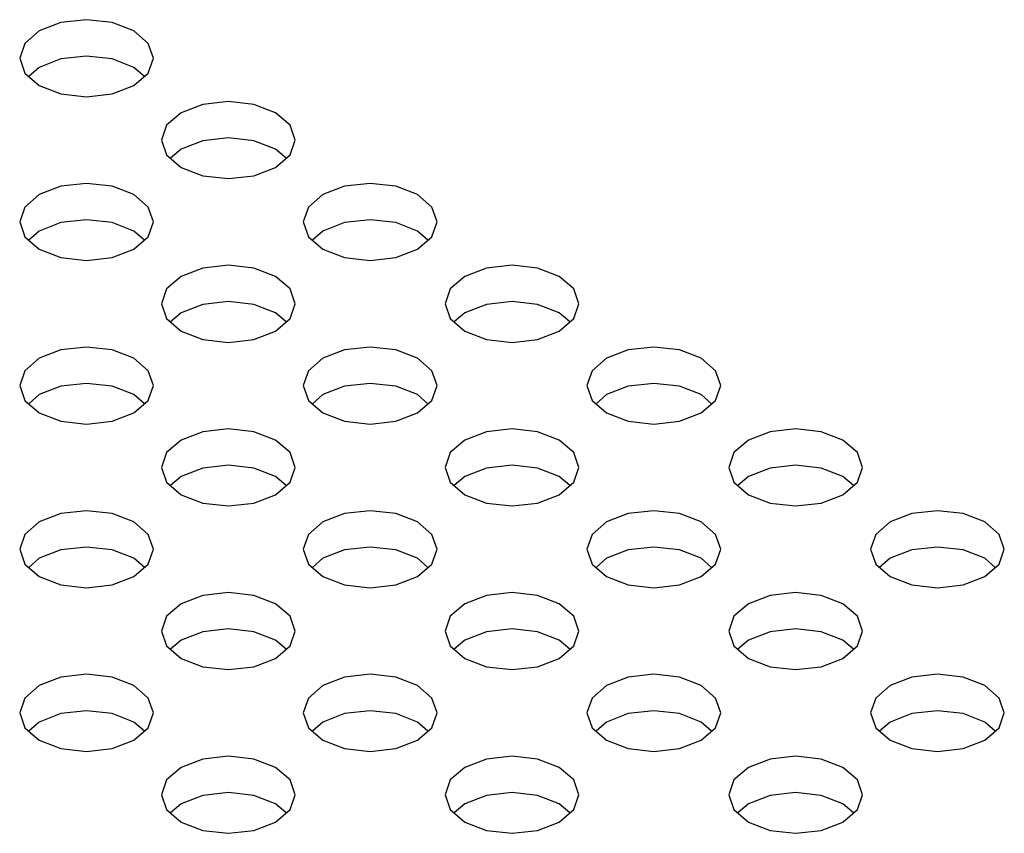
# Model space of a CAD drawing. Header units: inches. Extents: x 0 to 34, y 0 to 22.
# Tile 27 of 67: x 4.708 to 4.995, y 10.162 to 10.399. Entities that reach past the tile are written whole.
import ezdxf

# ---------------------------------------------------------------- set-up
doc = ezdxf.new("R2010")
doc.units = ezdxf.units.IN
doc.header["$LTSCALE"] = 1.87
doc.header["$MEASUREMENT"] = 0
doc.layers.get('0').update_dxf_attribs({"linetype": 'CONTINUOUS'})

msp = doc.modelspace()

# ---------------------------------------------------------------- linework, layer by layer
at = {"color": 2, "linetype": 'CONTINUOUS'}
for p, q in [((4.72771, 10.39851), (4.72026, 10.39766)), ((4.73515, 10.39766), (4.72771, 10.39851)), ((4.72026, 10.39766), (4.71395, 10.39522)), ((4.74147, 10.39522), (4.73515, 10.39766)), ((4.71395, 10.39522), (4.70973, 10.39158)), ((4.74569, 10.39158), (4.74147, 10.39522)), ((4.70973, 10.39158), (4.70825, 10.38728)), ((4.74717, 10.38728), (4.74569, 10.39158)), ((4.70825, 10.38728), (4.70973, 10.38298)), ((4.72026, 10.38707), (4.71395, 10.38463)), ((4.72771, 10.38792), (4.72026, 10.38707)), ((4.73515, 10.38707), (4.72771, 10.38792)), ((4.74147, 10.38463), (4.73515, 10.38707)), ((4.74569, 10.38298), (4.74717, 10.38728)), ((4.71395, 10.38463), (4.71088, 10.38198)), ((4.74453, 10.38198), (4.74147, 10.38463)), ((4.70973, 10.38298), (4.71395, 10.37933)), ((4.74147, 10.37933), (4.74569, 10.38298)), ((4.71395, 10.37933), (4.72026, 10.3769)), ((4.73515, 10.3769), (4.74147, 10.37933)), ((4.72026, 10.3769), (4.72771, 10.37604)), ((4.72771, 10.37604), (4.73515, 10.3769)), ((4.76154, 10.37382), (4.75523, 10.37139)), ((4.76899, 10.37468), (4.76154, 10.37382)), ((4.77644, 10.37382), (4.76899, 10.37468)), ((4.78275, 10.37139), (4.77644, 10.37382)), ((4.75523, 10.37139), (4.75101, 10.36774)), ((4.78697, 10.36774), (4.78275, 10.37139)), ((4.75101, 10.36774), (4.74953, 10.36344)), ((4.78845, 10.36344), (4.78697, 10.36774)), ((4.76899, 10.36409), (4.76154, 10.36323)), ((4.77644, 10.36323), (4.76899, 10.36409)), ((4.74953, 10.36344), (4.75101, 10.35914)), ((4.76154, 10.36323), (4.75523, 10.36079)), ((4.78275, 10.36079), (4.77644, 10.36323)), ((4.78697, 10.35914), (4.78845, 10.36344)), ((4.75101, 10.35914), (4.75523, 10.3555)), ((4.75523, 10.36079), (4.75216, 10.35815)), ((4.78582, 10.35815), (4.78275, 10.36079)), ((4.78275, 10.3555), (4.78697, 10.35914)), ((4.75523, 10.3555), (4.76154, 10.35306)), ((4.77644, 10.35306), (4.78275, 10.3555)), ((4.76154, 10.35306), (4.76899, 10.35221)), ((4.76899, 10.35221), (4.77644, 10.35306)), ((4.72026, 10.34999), (4.71395, 10.34755)), ((4.72771, 10.35084), (4.72026, 10.34999)), ((4.73515, 10.34999), (4.72771, 10.35084)), ((4.74147, 10.34755), (4.73515, 10.34999)), ((4.80283, 10.34999), (4.79651, 10.34755)), ((4.81027, 10.35084), (4.80283, 10.34999)), ((4.81772, 10.34999), (4.81027, 10.35084)), ((4.82403, 10.34755), (4.81772, 10.34999)), ((4.71395, 10.34755), (4.70973, 10.34391)), ((4.74569, 10.34391), (4.74147, 10.34755)), ((4.79651, 10.34755), (4.79229, 10.34391)), ((4.82825, 10.34391), (4.82403, 10.34755)), ((4.70973, 10.34391), (4.70825, 10.33961)), ((4.74717, 10.33961), (4.74569, 10.34391)), ((4.79229, 10.34391), (4.79081, 10.33961)), ((4.82973, 10.33961), (4.82825, 10.34391)), ((4.70825, 10.33961), (4.70973, 10.33531)), ((4.72026, 10.33939), (4.71395, 10.33696)), ((4.72771, 10.34025), (4.72026, 10.33939)), ((4.73515, 10.33939), (4.72771, 10.34025)), ((4.74147, 10.33696), (4.73515, 10.33939)), ((4.74569, 10.33531), (4.74717, 10.33961)), ((4.79081, 10.33961), (4.79229, 10.33531)), ((4.80283, 10.33939), (4.79651, 10.33696)), ((4.81027, 10.34025), (4.80283, 10.33939)), ((4.81772, 10.33939), (4.81027, 10.34025)), ((4.82403, 10.33696), (4.81772, 10.33939)), ((4.82825, 10.33531), (4.82973, 10.33961)), ((4.71395, 10.33696), (4.71088, 10.33431)), ((4.74453, 10.33431), (4.74147, 10.33696)), ((4.79651, 10.33696), (4.79345, 10.33431)), ((4.8271, 10.33431), (4.82403, 10.33696)), ((4.70973, 10.33531), (4.71395, 10.33166)), ((4.74147, 10.33166), (4.74569, 10.33531)), ((4.79229, 10.33531), (4.79651, 10.33166)), ((4.82403, 10.33166), (4.82825, 10.33531)), ((4.71395, 10.33166), (4.72026, 10.32922)), ((4.73515, 10.32922), (4.74147, 10.33166)), ((4.79651, 10.33166), (4.80283, 10.32922)), ((4.81772, 10.32922), (4.82403, 10.33166)), ((4.72026, 10.32922), (4.72771, 10.32837)), ((4.72771, 10.32837), (4.73515, 10.32922)), ((4.76899, 10.32701), (4.76154, 10.32615)), ((4.77644, 10.32615), (4.76899, 10.32701)), ((4.80283, 10.32922), (4.81027, 10.32837)), ((4.81027, 10.32837), (4.81772, 10.32922)), ((4.85156, 10.32701), (4.84411, 10.32615)), ((4.859, 10.32615), (4.85156, 10.32701)), ((4.76154, 10.32615), (4.75523, 10.32372)), ((4.78275, 10.32372), (4.77644, 10.32615)), ((4.84411, 10.32615), (4.83779, 10.32372)), ((4.86532, 10.32372), (4.859, 10.32615)), ((4.75523, 10.32372), (4.75101, 10.32007)), ((4.78697, 10.32007), (4.78275, 10.32372)), ((4.83779, 10.32372), (4.83358, 10.32007)), ((4.86953, 10.32007), (4.86532, 10.32372)), ((4.75101, 10.32007), (4.74953, 10.31577)), ((4.78845, 10.31577), (4.78697, 10.32007)), ((4.83358, 10.32007), (4.83209, 10.31577)), ((4.87102, 10.31577), (4.86953, 10.32007)), ((4.74953, 10.31577), (4.75101, 10.31147)), ((4.76154, 10.31556), (4.75523, 10.31312)), ((4.76899, 10.31641), (4.76154, 10.31556)), ((4.77644, 10.31556), (4.76899, 10.31641)), ((4.78275, 10.31312), (4.77644, 10.31556)), ((4.78697, 10.31147), (4.78845, 10.31577)), ((4.83209, 10.31577), (4.83358, 10.31147)), ((4.84411, 10.31556), (4.83779, 10.31312)), ((4.85156, 10.31641), (4.84411, 10.31556)), ((4.859, 10.31556), (4.85156, 10.31641)), ((4.86532, 10.31312), (4.859, 10.31556)), ((4.86953, 10.31147), (4.87102, 10.31577)), ((4.75523, 10.31312), (4.75216, 10.31047)), ((4.78582, 10.31047), (4.78275, 10.31312)), ((4.83779, 10.31312), (4.83473, 10.31047)), ((4.86838, 10.31047), (4.86532, 10.31312)), ((4.75101, 10.31147), (4.75523, 10.30782)), ((4.78275, 10.30782), (4.78697, 10.31147)), ((4.83358, 10.31147), (4.83779, 10.30782)), ((4.86532, 10.30782), (4.86953, 10.31147)), ((4.75523, 10.30782), (4.76154, 10.30539)), ((4.77644, 10.30539), (4.78275, 10.30782)), ((4.83779, 10.30782), (4.84411, 10.30539)), ((4.859, 10.30539), (4.86532, 10.30782)), ((4.76154, 10.30539), (4.76899, 10.30453)), ((4.76899, 10.30453), (4.77644, 10.30539)), ((4.84411, 10.30539), (4.85156, 10.30453)), ((4.85156, 10.30453), (4.859, 10.30539)), ((4.72026, 10.30232), (4.71395, 10.29988)), ((4.72771, 10.30317), (4.72026, 10.30232)), ((4.73515, 10.30232), (4.72771, 10.30317)), ((4.74147, 10.29988), (4.73515, 10.30232)), ((4.80283, 10.30232), (4.79651, 10.29988)), ((4.81027, 10.30317), (4.80283, 10.30232)), ((4.81772, 10.30232), (4.81027, 10.30317)), ((4.82403, 10.29988), (4.81772, 10.30232)), ((4.88539, 10.30232), (4.87908, 10.29988)), ((4.89284, 10.30317), (4.88539, 10.30232)), ((4.90028, 10.30232), (4.89284, 10.30317)), ((4.9066, 10.29988), (4.90028, 10.30232)), ((4.71395, 10.29988), (4.70973, 10.29623)), ((4.74569, 10.29623), (4.74147, 10.29988)), ((4.79651, 10.29988), (4.79229, 10.29623)), ((4.82825, 10.29623), (4.82403, 10.29988)), ((4.87908, 10.29988), (4.87486, 10.29623)), ((4.91082, 10.29623), (4.9066, 10.29988)), ((4.70973, 10.29623), (4.70825, 10.29193)), ((4.74717, 10.29193), (4.74569, 10.29623)), ((4.79229, 10.29623), (4.79081, 10.29193)), ((4.82973, 10.29193), (4.82825, 10.29623)), ((4.87486, 10.29623), (4.87338, 10.29193)), ((4.9123, 10.29193), (4.91082, 10.29623)), ((4.72771, 10.29258), (4.72026, 10.29172)), ((4.73515, 10.29172), (4.72771, 10.29258)), ((4.81027, 10.29258), (4.80283, 10.29172)), ((4.81772, 10.29172), (4.81027, 10.29258)), ((4.89284, 10.29258), (4.88539, 10.29172)), ((4.90028, 10.29172), (4.89284, 10.29258)), ((4.70825, 10.29193), (4.70973, 10.28763)), ((4.72026, 10.29172), (4.71395, 10.28929)), ((4.74147, 10.28929), (4.73515, 10.29172)), ((4.74569, 10.28763), (4.74717, 10.29193)), ((4.79081, 10.29193), (4.79229, 10.28763)), ((4.80283, 10.29172), (4.79651, 10.28929)), ((4.82403, 10.28929), (4.81772, 10.29172)), ((4.82825, 10.28763), (4.82973, 10.29193)), ((4.87338, 10.29193), (4.87486, 10.28763)), ((4.88539, 10.29172), (4.87908, 10.28929)), ((4.9066, 10.28929), (4.90028, 10.29172)), ((4.91082, 10.28763), (4.9123, 10.29193)), ((4.70973, 10.28763), (4.71395, 10.28399)), ((4.71395, 10.28929), (4.71088, 10.28664)), ((4.74453, 10.28664), (4.74147, 10.28929)), ((4.74147, 10.28399), (4.74569, 10.28763)), ((4.79229, 10.28763), (4.79651, 10.28399)), ((4.79651, 10.28929), (4.79345, 10.28664)), ((4.8271, 10.28664), (4.82403, 10.28929)), ((4.82403, 10.28399), (4.82825, 10.28763)), ((4.87486, 10.28763), (4.87908, 10.28399)), ((4.87908, 10.28929), (4.87601, 10.28664)), ((4.90966, 10.28664), (4.9066, 10.28929)), ((4.9066, 10.28399), (4.91082, 10.28763)), ((4.71395, 10.28399), (4.72026, 10.28155)), ((4.73515, 10.28155), (4.74147, 10.28399)), ((4.79651, 10.28399), (4.80283, 10.28155)), ((4.81772, 10.28155), (4.82403, 10.28399)), ((4.87908, 10.28399), (4.88539, 10.28155)), ((4.90028, 10.28155), (4.9066, 10.28399)), ((4.72026, 10.28155), (4.72771, 10.2807)), ((4.72771, 10.2807), (4.73515, 10.28155)), ((4.80283, 10.28155), (4.81027, 10.2807)), ((4.81027, 10.2807), (4.81772, 10.28155)), ((4.88539, 10.28155), (4.89284, 10.2807)), ((4.89284, 10.2807), (4.90028, 10.28155)), ((4.76154, 10.27848), (4.75523, 10.27604)), ((4.76899, 10.27933), (4.76154, 10.27848)), ((4.77644, 10.27848), (4.76899, 10.27933)), ((4.78275, 10.27604), (4.77644, 10.27848)), ((4.84411, 10.27848), (4.83779, 10.27604)), ((4.85156, 10.27933), (4.84411, 10.27848)), ((4.859, 10.27848), (4.85156, 10.27933)), ((4.86532, 10.27604), (4.859, 10.27848)), ((4.92667, 10.27848), (4.92036, 10.27604)), ((4.93412, 10.27933), (4.92667, 10.27848)), ((4.94157, 10.27848), (4.93412, 10.27933)), ((4.94788, 10.27604), (4.94157, 10.27848)), ((4.75523, 10.27604), (4.75101, 10.2724)), ((4.78697, 10.2724), (4.78275, 10.27604)), ((4.83779, 10.27604), (4.83358, 10.2724)), ((4.86953, 10.2724), (4.86532, 10.27604)), ((4.92036, 10.27604), (4.91614, 10.2724)), ((4.9521, 10.2724), (4.94788, 10.27604)), ((4.75101, 10.2724), (4.74953, 10.2681)), ((4.78845, 10.2681), (4.78697, 10.2724)), ((4.83358, 10.2724), (4.83209, 10.2681)), ((4.87102, 10.2681), (4.86953, 10.2724)), ((4.91614, 10.2724), (4.91466, 10.2681)), ((4.95358, 10.2681), (4.9521, 10.2724)), ((4.74953, 10.2681), (4.75101, 10.2638)), ((4.76154, 10.26789), (4.75523, 10.26545)), ((4.76899, 10.26874), (4.76154, 10.26789)), ((4.77644, 10.26789), (4.76899, 10.26874)), ((4.78275, 10.26545), (4.77644, 10.26789)), ((4.78697, 10.2638), (4.78845, 10.2681)), ((4.83209, 10.2681), (4.83358, 10.2638)), ((4.84411, 10.26789), (4.83779, 10.26545)), ((4.85156, 10.26874), (4.84411, 10.26789)), ((4.859, 10.26789), (4.85156, 10.26874)), ((4.86532, 10.26545), (4.859, 10.26789)), ((4.86953, 10.2638), (4.87102, 10.2681)), ((4.91466, 10.2681), (4.91614, 10.2638)), ((4.92667, 10.26789), (4.92036, 10.26545)), ((4.93412, 10.26874), (4.92667, 10.26789)), ((4.94157, 10.26789), (4.93412, 10.26874)), ((4.94788, 10.26545), (4.94157, 10.26789)), ((4.9521, 10.2638), (4.95358, 10.2681)), ((4.75101, 10.2638), (4.75523, 10.26015)), ((4.75523, 10.26545), (4.75216, 10.2628)), ((4.78582, 10.2628), (4.78275, 10.26545)), ((4.78275, 10.26015), (4.78697, 10.2638)), ((4.83358, 10.2638), (4.83779, 10.26015)), ((4.83779, 10.26545), (4.83473, 10.2628)), ((4.86838, 10.2628), (4.86532, 10.26545)), ((4.86532, 10.26015), (4.86953, 10.2638)), ((4.91614, 10.2638), (4.92036, 10.26015)), ((4.92036, 10.26545), (4.91729, 10.2628)), ((4.95095, 10.2628), (4.94788, 10.26545)), ((4.94788, 10.26015), (4.9521, 10.2638)), ((4.75523, 10.26015), (4.76154, 10.25772)), ((4.77644, 10.25772), (4.78275, 10.26015)), ((4.83779, 10.26015), (4.84411, 10.25772)), ((4.859, 10.25772), (4.86532, 10.26015)), ((4.92036, 10.26015), (4.92667, 10.25772)), ((4.94157, 10.25772), (4.94788, 10.26015)), ((4.72771, 10.2555), (4.72026, 10.25464)), ((4.73515, 10.25464), (4.72771, 10.2555)), ((4.76154, 10.25772), (4.76899, 10.25686)), ((4.76899, 10.25686), (4.77644, 10.25772)), ((4.81027, 10.2555), (4.80283, 10.25464)), ((4.81772, 10.25464), (4.81027, 10.2555)), ((4.84411, 10.25772), (4.85156, 10.25686)), ((4.85156, 10.25686), (4.859, 10.25772)), ((4.89284, 10.2555), (4.88539, 10.25464)), ((4.90028, 10.25464), (4.89284, 10.2555)), ((4.92667, 10.25772), (4.93412, 10.25686)), ((4.93412, 10.25686), (4.94157, 10.25772)), ((4.9754, 10.2555), (4.96796, 10.25464)), ((4.98285, 10.25464), (4.9754, 10.2555)), ((4.72026, 10.25464), (4.71395, 10.25221)), ((4.74147, 10.25221), (4.73515, 10.25464)), ((4.80283, 10.25464), (4.79651, 10.25221)), ((4.82403, 10.25221), (4.81772, 10.25464)), ((4.88539, 10.25464), (4.87908, 10.25221)), ((4.9066, 10.25221), (4.90028, 10.25464)), ((4.96796, 10.25464), (4.96164, 10.25221)), ((4.98916, 10.25221), (4.98285, 10.25464)), ((4.71395, 10.25221), (4.70973, 10.24856)), ((4.74569, 10.24856), (4.74147, 10.25221)), ((4.79651, 10.25221), (4.79229, 10.24856)), ((4.82825, 10.24856), (4.82403, 10.25221)), ((4.87908, 10.25221), (4.87486, 10.24856)), ((4.91082, 10.24856), (4.9066, 10.25221)), ((4.96164, 10.25221), (4.95742, 10.24856)), ((4.99338, 10.24856), (4.98916, 10.25221)), ((4.70973, 10.24856), (4.70825, 10.24426)), ((4.74717, 10.24426), (4.74569, 10.24856)), ((4.79229, 10.24856), (4.79081, 10.24426)), ((4.82973, 10.24426), (4.82825, 10.24856)), ((4.87486, 10.24856), (4.87338, 10.24426)), ((4.9123, 10.24426), (4.91082, 10.24856)), ((4.95742, 10.24856), (4.95594, 10.24426)), ((4.99486, 10.24426), (4.99338, 10.24856)), ((4.70825, 10.24426), (4.70973, 10.23996)), ((4.72026, 10.24405), (4.71395, 10.24162)), ((4.72771, 10.24491), (4.72026, 10.24405)), ((4.73515, 10.24405), (4.72771, 10.24491)), ((4.74147, 10.24162), (4.73515, 10.24405)), ((4.74569, 10.23996), (4.74717, 10.24426)), ((4.79081, 10.24426), (4.79229, 10.23996)), ((4.80283, 10.24405), (4.79651, 10.24162)), ((4.81027, 10.24491), (4.80283, 10.24405)), ((4.81772, 10.24405), (4.81027, 10.24491)), ((4.82403, 10.24162), (4.81772, 10.24405)), ((4.82825, 10.23996), (4.82973, 10.24426)), ((4.87338, 10.24426), (4.87486, 10.23996)), ((4.88539, 10.24405), (4.87908, 10.24162)), ((4.89284, 10.24491), (4.88539, 10.24405)), ((4.90028, 10.24405), (4.89284, 10.24491)), ((4.9066, 10.24162), (4.90028, 10.24405)), ((4.91082, 10.23996), (4.9123, 10.24426)), ((4.95594, 10.24426), (4.95742, 10.23996)), ((4.96796, 10.24405), (4.96164, 10.24162)), ((4.9754, 10.24491), (4.96796, 10.24405)), ((4.98285, 10.24405), (4.9754, 10.24491)), ((4.98916, 10.24162), (4.98285, 10.24405)), ((4.99338, 10.23996), (4.99486, 10.24426)), ((4.71395, 10.24162), (4.71088, 10.23897)), ((4.74453, 10.23897), (4.74147, 10.24162)), ((4.79651, 10.24162), (4.79345, 10.23897)), ((4.8271, 10.23897), (4.82403, 10.24162)), ((4.87908, 10.24162), (4.87601, 10.23897)), ((4.90966, 10.23897), (4.9066, 10.24162)), ((4.96164, 10.24162), (4.95858, 10.23897)), ((4.99223, 10.23897), (4.98916, 10.24162)), ((4.70973, 10.23996), (4.71395, 10.23632)), ((4.74147, 10.23632), (4.74569, 10.23996)), ((4.79229, 10.23996), (4.79651, 10.23632)), ((4.82403, 10.23632), (4.82825, 10.23996)), ((4.87486, 10.23996), (4.87908, 10.23632)), ((4.9066, 10.23632), (4.91082, 10.23996)), ((4.95742, 10.23996), (4.96164, 10.23632)), ((4.98916, 10.23632), (4.99338, 10.23996)), ((4.71395, 10.23632), (4.72026, 10.23388)), ((4.73515, 10.23388), (4.74147, 10.23632)), ((4.79651, 10.23632), (4.80283, 10.23388)), ((4.81772, 10.23388), (4.82403, 10.23632)), ((4.87908, 10.23632), (4.88539, 10.23388)), ((4.90028, 10.23388), (4.9066, 10.23632)), ((4.96164, 10.23632), (4.96796, 10.23388)), ((4.98285, 10.23388), (4.98916, 10.23632)), ((4.72026, 10.23388), (4.72771, 10.23303)), ((4.72771, 10.23303), (4.73515, 10.23388)), ((4.80283, 10.23388), (4.81027, 10.23303)), ((4.81027, 10.23303), (4.81772, 10.23388)), ((4.88539, 10.23388), (4.89284, 10.23303)), ((4.89284, 10.23303), (4.90028, 10.23388)), ((4.96796, 10.23388), (4.9754, 10.23303)), ((4.9754, 10.23303), (4.98285, 10.23388)), ((4.76154, 10.23081), (4.75523, 10.22837)), ((4.76899, 10.23166), (4.76154, 10.23081)), ((4.77644, 10.23081), (4.76899, 10.23166)), ((4.78275, 10.22837), (4.77644, 10.23081)), ((4.84411, 10.23081), (4.83779, 10.22837)), ((4.85156, 10.23166), (4.84411, 10.23081)), ((4.859, 10.23081), (4.85156, 10.23166)), ((4.86532, 10.22837), (4.859, 10.23081)), ((4.92667, 10.23081), (4.92036, 10.22837)), ((4.93412, 10.23166), (4.92667, 10.23081)), ((4.94157, 10.23081), (4.93412, 10.23166)), ((4.94788, 10.22837), (4.94157, 10.23081)), ((4.75523, 10.22837), (4.75101, 10.22473)), ((4.78697, 10.22473), (4.78275, 10.22837)), ((4.83779, 10.22837), (4.83358, 10.22473)), ((4.86953, 10.22473), (4.86532, 10.22837)), ((4.92036, 10.22837), (4.91614, 10.22473)), ((4.9521, 10.22473), (4.94788, 10.22837)), ((4.75101, 10.22473), (4.74953, 10.22043)), ((4.78845, 10.22043), (4.78697, 10.22473)), ((4.83358, 10.22473), (4.83209, 10.22043)), ((4.87102, 10.22043), (4.86953, 10.22473)), ((4.91614, 10.22473), (4.91466, 10.22043)), ((4.95358, 10.22043), (4.9521, 10.22473)), ((4.76899, 10.22107), (4.76154, 10.22022)), ((4.77644, 10.22022), (4.76899, 10.22107)), ((4.85156, 10.22107), (4.84411, 10.22022)), ((4.859, 10.22022), (4.85156, 10.22107)), ((4.93412, 10.22107), (4.92667, 10.22022)), ((4.94157, 10.22022), (4.93412, 10.22107)), ((4.74953, 10.22043), (4.75101, 10.21613)), ((4.76154, 10.22022), (4.75523, 10.21778)), ((4.78275, 10.21778), (4.77644, 10.22022)), ((4.78697, 10.21613), (4.78845, 10.22043)), ((4.83209, 10.22043), (4.83358, 10.21613)), ((4.84411, 10.22022), (4.83779, 10.21778)), ((4.86532, 10.21778), (4.859, 10.22022)), ((4.86953, 10.21613), (4.87102, 10.22043)), ((4.91466, 10.22043), (4.91614, 10.21613)), ((4.92667, 10.22022), (4.92036, 10.21778)), ((4.94788, 10.21778), (4.94157, 10.22022)), ((4.9521, 10.21613), (4.95358, 10.22043)), ((4.75101, 10.21613), (4.75523, 10.21248)), ((4.75523, 10.21778), (4.75216, 10.21513)), ((4.78582, 10.21513), (4.78275, 10.21778)), ((4.78275, 10.21248), (4.78697, 10.21613)), ((4.83358, 10.21613), (4.83779, 10.21248)), ((4.83779, 10.21778), (4.83473, 10.21513)), ((4.86838, 10.21513), (4.86532, 10.21778)), ((4.86532, 10.21248), (4.86953, 10.21613)), ((4.91614, 10.21613), (4.92036, 10.21248)), ((4.92036, 10.21778), (4.91729, 10.21513)), ((4.95095, 10.21513), (4.94788, 10.21778)), ((4.94788, 10.21248), (4.9521, 10.21613)), ((4.75523, 10.21248), (4.76154, 10.21005)), ((4.77644, 10.21005), (4.78275, 10.21248)), ((4.83779, 10.21248), (4.84411, 10.21005)), ((4.859, 10.21005), (4.86532, 10.21248)), ((4.92036, 10.21248), (4.92667, 10.21005)), ((4.94157, 10.21005), (4.94788, 10.21248)), ((4.76154, 10.21005), (4.76899, 10.20919)), ((4.76899, 10.20919), (4.77644, 10.21005)), ((4.84411, 10.21005), (4.85156, 10.20919)), ((4.85156, 10.20919), (4.859, 10.21005)), ((4.92667, 10.21005), (4.93412, 10.20919)), ((4.93412, 10.20919), (4.94157, 10.21005)), ((4.72026, 10.20697), (4.71395, 10.20454)), ((4.72771, 10.20783), (4.72026, 10.20697)), ((4.73515, 10.20697), (4.72771, 10.20783)), ((4.74147, 10.20454), (4.73515, 10.20697)), ((4.80283, 10.20697), (4.79651, 10.20454)), ((4.81027, 10.20783), (4.80283, 10.20697)), ((4.81772, 10.20697), (4.81027, 10.20783)), ((4.82403, 10.20454), (4.81772, 10.20697)), ((4.88539, 10.20697), (4.87908, 10.20454)), ((4.89284, 10.20783), (4.88539, 10.20697)), ((4.90028, 10.20697), (4.89284, 10.20783)), ((4.9066, 10.20454), (4.90028, 10.20697)), ((4.96796, 10.20697), (4.96164, 10.20454)), ((4.9754, 10.20783), (4.96796, 10.20697)), ((4.98285, 10.20697), (4.9754, 10.20783)), ((4.98916, 10.20454), (4.98285, 10.20697)), ((4.71395, 10.20454), (4.70973, 10.20089)), ((4.74569, 10.20089), (4.74147, 10.20454)), ((4.79651, 10.20454), (4.79229, 10.20089)), ((4.82825, 10.20089), (4.82403, 10.20454)), ((4.87908, 10.20454), (4.87486, 10.20089)), ((4.91082, 10.20089), (4.9066, 10.20454)), ((4.96164, 10.20454), (4.95742, 10.20089)), ((4.99338, 10.20089), (4.98916, 10.20454)), ((4.70973, 10.20089), (4.70825, 10.19659)), ((4.74717, 10.19659), (4.74569, 10.20089)), ((4.79229, 10.20089), (4.79081, 10.19659)), ((4.82973, 10.19659), (4.82825, 10.20089)), ((4.87486, 10.20089), (4.87338, 10.19659)), ((4.9123, 10.19659), (4.91082, 10.20089)), ((4.95742, 10.20089), (4.95594, 10.19659)), ((4.99486, 10.19659), (4.99338, 10.20089)), ((4.70825, 10.19659), (4.70973, 10.19229)), ((4.72026, 10.19638), (4.71395, 10.19394)), ((4.72771, 10.19723), (4.72026, 10.19638)), ((4.73515, 10.19638), (4.72771, 10.19723)), ((4.74147, 10.19394), (4.73515, 10.19638)), ((4.74569, 10.19229), (4.74717, 10.19659)), ((4.79081, 10.19659), (4.79229, 10.19229)), ((4.80283, 10.19638), (4.79651, 10.19394)), ((4.81027, 10.19723), (4.80283, 10.19638)), ((4.81772, 10.19638), (4.81027, 10.19723)), ((4.82403, 10.19394), (4.81772, 10.19638)), ((4.82825, 10.19229), (4.82973, 10.19659)), ((4.87338, 10.19659), (4.87486, 10.19229)), ((4.88539, 10.19638), (4.87908, 10.19394)), ((4.89284, 10.19723), (4.88539, 10.19638)), ((4.90028, 10.19638), (4.89284, 10.19723)), ((4.9066, 10.19394), (4.90028, 10.19638)), ((4.91082, 10.19229), (4.9123, 10.19659)), ((4.95594, 10.19659), (4.95742, 10.19229)), ((4.96796, 10.19638), (4.96164, 10.19394)), ((4.9754, 10.19723), (4.96796, 10.19638)), ((4.98285, 10.19638), (4.9754, 10.19723)), ((4.98916, 10.19394), (4.98285, 10.19638)), ((4.99338, 10.19229), (4.99486, 10.19659)), ((4.70973, 10.19229), (4.71395, 10.18865)), ((4.71395, 10.19394), (4.71088, 10.19129)), ((4.74453, 10.19129), (4.74147, 10.19394)), ((4.74147, 10.18865), (4.74569, 10.19229)), ((4.79229, 10.19229), (4.79651, 10.18865)), ((4.79651, 10.19394), (4.79345, 10.19129)), ((4.8271, 10.19129), (4.82403, 10.19394)), ((4.82403, 10.18865), (4.82825, 10.19229)), ((4.87486, 10.19229), (4.87908, 10.18865)), ((4.87908, 10.19394), (4.87601, 10.19129)), ((4.90966, 10.19129), (4.9066, 10.19394)), ((4.9066, 10.18865), (4.91082, 10.19229)), ((4.95742, 10.19229), (4.96164, 10.18865)), ((4.96164, 10.19394), (4.95858, 10.19129)), ((4.99223, 10.19129), (4.98916, 10.19394)), ((4.98916, 10.18865), (4.99338, 10.19229)), ((4.71395, 10.18865), (4.72026, 10.18621)), ((4.73515, 10.18621), (4.74147, 10.18865)), ((4.79651, 10.18865), (4.80283, 10.18621)), ((4.81772, 10.18621), (4.82403, 10.18865)), ((4.87908, 10.18865), (4.88539, 10.18621)), ((4.90028, 10.18621), (4.9066, 10.18865)), ((4.96164, 10.18865), (4.96796, 10.18621)), ((4.98285, 10.18621), (4.98916, 10.18865)), ((4.72026, 10.18621), (4.72771, 10.18535)), ((4.72771, 10.18535), (4.73515, 10.18621)), ((4.76899, 10.18399), (4.76154, 10.18314)), ((4.77644, 10.18314), (4.76899, 10.18399)), ((4.80283, 10.18621), (4.81027, 10.18535)), ((4.81027, 10.18535), (4.81772, 10.18621)), ((4.85156, 10.18399), (4.84411, 10.18314)), ((4.859, 10.18314), (4.85156, 10.18399)), ((4.88539, 10.18621), (4.89284, 10.18535)), ((4.89284, 10.18535), (4.90028, 10.18621)), ((4.93412, 10.18399), (4.92667, 10.18314)), ((4.94157, 10.18314), (4.93412, 10.18399)), ((4.96796, 10.18621), (4.9754, 10.18535)), ((4.9754, 10.18535), (4.98285, 10.18621)), ((4.75523, 10.1807), (4.75101, 10.17706)), ((4.76154, 10.18314), (4.75523, 10.1807)), ((4.78275, 10.1807), (4.77644, 10.18314)), ((4.78697, 10.17706), (4.78275, 10.1807)), ((4.83779, 10.1807), (4.83358, 10.17706)), ((4.84411, 10.18314), (4.83779, 10.1807)), ((4.86532, 10.1807), (4.859, 10.18314)), ((4.86953, 10.17706), (4.86532, 10.1807)), ((4.92036, 10.1807), (4.91614, 10.17706)), ((4.92667, 10.18314), (4.92036, 10.1807)), ((4.94788, 10.1807), (4.94157, 10.18314)), ((4.9521, 10.17706), (4.94788, 10.1807)), ((4.75101, 10.17706), (4.74953, 10.17276)), ((4.78845, 10.17276), (4.78697, 10.17706)), ((4.83358, 10.17706), (4.83209, 10.17276)), ((4.87102, 10.17276), (4.86953, 10.17706)), ((4.91614, 10.17706), (4.91466, 10.17276)), ((4.95358, 10.17276), (4.9521, 10.17706)), ((4.74953, 10.17276), (4.75101, 10.16846)), ((4.76154, 10.17254), (4.75523, 10.17011)), ((4.76899, 10.1734), (4.76154, 10.17254)), ((4.77644, 10.17254), (4.76899, 10.1734)), ((4.78275, 10.17011), (4.77644, 10.17254)), ((4.78697, 10.16846), (4.78845, 10.17276)), ((4.83209, 10.17276), (4.83358, 10.16846)), ((4.84411, 10.17254), (4.83779, 10.17011)), ((4.85156, 10.1734), (4.84411, 10.17254)), ((4.859, 10.17254), (4.85156, 10.1734)), ((4.86532, 10.17011), (4.859, 10.17254)), ((4.86953, 10.16846), (4.87102, 10.17276)), ((4.91466, 10.17276), (4.91614, 10.16846)), ((4.92667, 10.17254), (4.92036, 10.17011)), ((4.93412, 10.1734), (4.92667, 10.17254)), ((4.94157, 10.17254), (4.93412, 10.1734)), ((4.94788, 10.17011), (4.94157, 10.17254)), ((4.9521, 10.16846), (4.95358, 10.17276)), ((4.75523, 10.17011), (4.75216, 10.16746)), ((4.78582, 10.16746), (4.78275, 10.17011)), ((4.83779, 10.17011), (4.83473, 10.16746)), ((4.86838, 10.16746), (4.86532, 10.17011)), ((4.92036, 10.17011), (4.91729, 10.16746)), ((4.95095, 10.16746), (4.94788, 10.17011)), ((4.75101, 10.16846), (4.75523, 10.16481)), ((4.78275, 10.16481), (4.78697, 10.16846)), ((4.83358, 10.16846), (4.83779, 10.16481)), ((4.86532, 10.16481), (4.86953, 10.16846)), ((4.91614, 10.16846), (4.92036, 10.16481)), ((4.94788, 10.16481), (4.9521, 10.16846)), ((4.75523, 10.16481), (4.76154, 10.16237)), ((4.77644, 10.16237), (4.78275, 10.16481)), ((4.83779, 10.16481), (4.84411, 10.16237)), ((4.859, 10.16237), (4.86532, 10.16481)), ((4.92036, 10.16481), (4.92667, 10.16237)), ((4.94157, 10.16237), (4.94788, 10.16481)), ((4.76154, 10.16237), (4.76899, 10.16152)), ((4.76899, 10.16152), (4.77644, 10.16237)), ((4.84411, 10.16237), (4.85156, 10.16152)), ((4.85156, 10.16152), (4.859, 10.16237)), ((4.92667, 10.16237), (4.93412, 10.16152)), ((4.93412, 10.16152), (4.94157, 10.16237))]:
    msp.add_line(p, q, dxfattribs=at)

doc.saveas('drawing.dxf')
